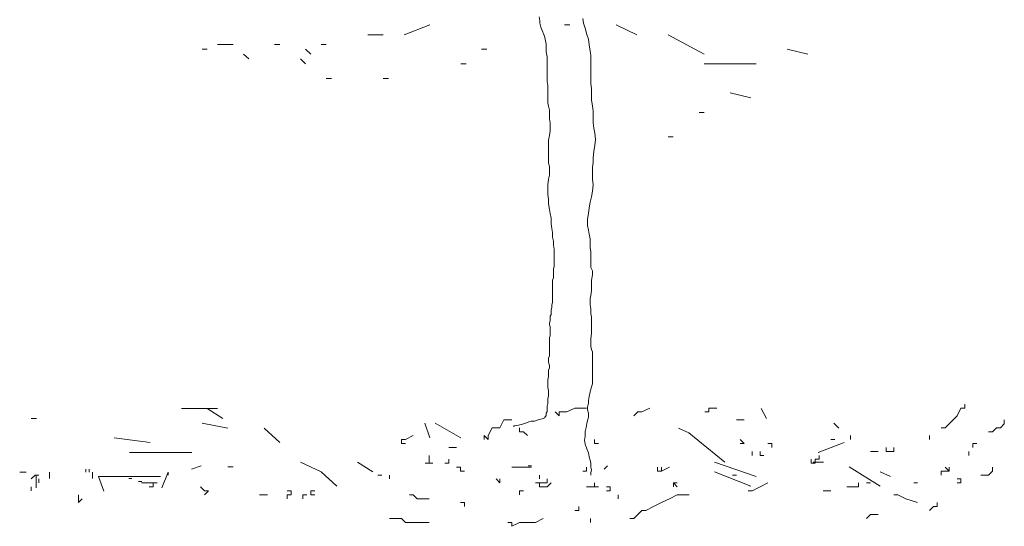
# Model space of a CAD drawing. Extents: x 12.9 to 34.2, y -51.7 to -4.
# Tile 55 of 75: x 15.9 to 18, y -9.1 to -8. Entities that reach past the tile are written whole.
import ezdxf

# ---------------------------------------------------------------- set-up
doc = ezdxf.new("R2010")
doc.units = 0
doc.header["$MEASUREMENT"] = 0
doc.layers.add('AST', color=44, linetype='CONTINUOUS', lineweight=18)
doc.layers.add('BLÄTTER', color=64, linetype='CONTINUOUS', lineweight=13)

msp = doc.modelspace()

# ---------------------------------------------------------------- linework, layer by layer
at = {"layer": 'AST'}
for p, q in [((16.99946, -7.98452), (17.0012, -7.99319)), ((17.0012, -7.99319), (17.0012, -7.99839)), ((17.0012, -7.99839), (17.00293, -8.00706)), ((17.00293, -8.00706), (17.0064, -8.01399)), ((17.09483, -7.98798), (17.09656, -7.99839)), ((17.09656, -7.99839), (17.10003, -8.00879)), ((17.0064, -8.01399), (17.00987, -8.02266)), ((17.00987, -8.02266), (17.0116, -8.0296)), ((17.10003, -8.00879), (17.1035, -8.02266)), ((17.1035, -8.02266), (17.10697, -8.03307)), ((17.0116, -8.0296), (17.01333, -8.03653)), ((17.01333, -8.03653), (17.01507, -8.04347)), ((17.01507, -8.04347), (17.01507, -8.05214)), ((17.10697, -8.03307), (17.1087, -8.0452)), ((17.1087, -8.0452), (17.11043, -8.05907)), ((17.01507, -8.05214), (17.01507, -8.06081)), ((17.01507, -8.06081), (17.0168, -8.07121)), ((17.0168, -8.07121), (17.0168, -8.07815)), ((17.11043, -8.05907), (17.11217, -8.06774)), ((17.11217, -8.06774), (17.11217, -8.07815)), ((17.0168, -8.07815), (17.0168, -8.08682)), ((17.0168, -8.08682), (17.0168, -8.09549)), ((17.11217, -8.07815), (17.11217, -8.09375)), ((17.0168, -8.09549), (17.0168, -8.10416)), ((17.0168, -8.10416), (17.0168, -8.11109)), ((17.0168, -8.11109), (17.0168, -8.11803)), ((17.11217, -8.09375), (17.11217, -8.10416)), ((17.11217, -8.10416), (17.11217, -8.11629)), ((17.0168, -8.11803), (17.0168, -8.12496)), ((17.0168, -8.12496), (17.01854, -8.13363)), ((17.01854, -8.13363), (17.01854, -8.14057)), ((17.11217, -8.11629), (17.11217, -8.13016)), ((17.11217, -8.13016), (17.1139, -8.14057)), ((17.01854, -8.14057), (17.01854, -8.1475)), ((17.01854, -8.1475), (17.01854, -8.15444)), ((17.01854, -8.15444), (17.01854, -8.16311)), ((17.1139, -8.14057), (17.1139, -8.1527)), ((17.1139, -8.1527), (17.1139, -8.16484)), ((17.01854, -8.16311), (17.01854, -8.17178)), ((17.01854, -8.17178), (17.02027, -8.17871)), ((17.02027, -8.17871), (17.022, -8.18738)), ((17.1139, -8.16484), (17.11563, -8.17871)), ((17.11563, -8.17871), (17.11737, -8.18912)), ((17.022, -8.18738), (17.022, -8.19605)), ((17.022, -8.19605), (17.022, -8.20646)), ((17.11737, -8.18912), (17.11737, -8.19952)), ((17.11737, -8.19952), (17.11737, -8.21513)), ((17.022, -8.20646), (17.02374, -8.21513)), ((17.02374, -8.21513), (17.02374, -8.22379)), ((17.11737, -8.21513), (17.1191, -8.22726)), ((17.022, -8.24287), (17.02027, -8.25327)), ((17.02374, -8.23246), (17.022, -8.24287)), ((17.02374, -8.22379), (17.02374, -8.23246)), ((17.1191, -8.22726), (17.12084, -8.23767)), ((17.12084, -8.23767), (17.12257, -8.25154)), ((17.02027, -8.25327), (17.02027, -8.26194)), ((17.02027, -8.26194), (17.02027, -8.26888)), ((17.12084, -8.26367), (17.1191, -8.27755)), ((17.12257, -8.25154), (17.12084, -8.26367)), ((17.02027, -8.26888), (17.02027, -8.27928)), ((17.02027, -8.27928), (17.02027, -8.28968)), ((17.1191, -8.27755), (17.11737, -8.29142)), ((17.02027, -8.28968), (17.02027, -8.29662)), ((17.02027, -8.29662), (17.02027, -8.30355)), ((17.02027, -8.30355), (17.022, -8.31049)), ((17.11737, -8.30182), (17.11563, -8.31222)), ((17.11737, -8.29142), (17.11737, -8.30182)), ((17.022, -8.31049), (17.022, -8.32089)), ((17.022, -8.32089), (17.022, -8.32956)), ((17.11563, -8.31222), (17.11563, -8.32609)), ((17.11563, -8.32609), (17.11563, -8.33823)), ((17.02027, -8.33823), (17.01854, -8.35037)), ((17.01854, -8.35037), (17.01854, -8.36077)), ((17.022, -8.32956), (17.02027, -8.33823)), ((17.11563, -8.33823), (17.11737, -8.35037)), ((17.11737, -8.35037), (17.11563, -8.36424)), ((17.01854, -8.36077), (17.01854, -8.37118)), ((17.01854, -8.37118), (17.02027, -8.38158)), ((17.11563, -8.36424), (17.1139, -8.37638)), ((17.02027, -8.38158), (17.02027, -8.39198)), ((17.02027, -8.39198), (17.022, -8.40412)), ((17.11043, -8.38851), (17.1087, -8.40065)), ((17.1139, -8.37638), (17.11043, -8.38851)), ((17.022, -8.40412), (17.02374, -8.41279)), ((17.02374, -8.41279), (17.02547, -8.42319)), ((17.10697, -8.41279), (17.10523, -8.42493)), ((17.1087, -8.40065), (17.10697, -8.41279)), ((17.02547, -8.42319), (17.02547, -8.43533)), ((17.02547, -8.43533), (17.02721, -8.44573)), ((17.10523, -8.42493), (17.10523, -8.4388)), ((17.02721, -8.44573), (17.02894, -8.4544)), ((17.02894, -8.4544), (17.02894, -8.46481)), ((17.10523, -8.4388), (17.10697, -8.4492)), ((17.10697, -8.4492), (17.1087, -8.45787)), ((17.1087, -8.45787), (17.11043, -8.46827)), ((17.02894, -8.46481), (17.03067, -8.47348)), ((17.03067, -8.47348), (17.03067, -8.48215)), ((17.11043, -8.46827), (17.11043, -8.47868)), ((17.11043, -8.47868), (17.11043, -8.48735)), ((17.03067, -8.48215), (17.03241, -8.49081)), ((17.03241, -8.49081), (17.03241, -8.49775)), ((17.03241, -8.49775), (17.03241, -8.50469)), ((17.11043, -8.48735), (17.11217, -8.49602)), ((17.11217, -8.49602), (17.11217, -8.50642)), ((17.03241, -8.50469), (17.03241, -8.51162)), ((17.03241, -8.51162), (17.03241, -8.51856)), ((17.03241, -8.51856), (17.03241, -8.52376)), ((17.11217, -8.50642), (17.11217, -8.51682)), ((17.11217, -8.51682), (17.11217, -8.52376)), ((17.03241, -8.52896), (17.03067, -8.53243)), ((17.03067, -8.53243), (17.03067, -8.53763)), ((17.03067, -8.53763), (17.03067, -8.5411)), ((17.03067, -8.5411), (17.03067, -8.54803)), ((17.03241, -8.52376), (17.03241, -8.52896)), ((17.11217, -8.52376), (17.11217, -8.53069)), ((17.11217, -8.53069), (17.11563, -8.53763)), ((17.11563, -8.53763), (17.11563, -8.5463)), ((17.03067, -8.55324), (17.02894, -8.55844)), ((17.02894, -8.55844), (17.02894, -8.56364)), ((17.02894, -8.56364), (17.02894, -8.56711)), ((17.03067, -8.54803), (17.03067, -8.55324)), ((17.11563, -8.5463), (17.1139, -8.55844)), ((17.1139, -8.55844), (17.1139, -8.56537)), ((17.1139, -8.56537), (17.1139, -8.57231)), ((17.02894, -8.56711), (17.02894, -8.57231)), ((17.02894, -8.57231), (17.02894, -8.57751)), ((17.02894, -8.57751), (17.02894, -8.58445)), ((17.02894, -8.58445), (17.02894, -8.58965)), ((17.1139, -8.58098), (17.11217, -8.59138)), ((17.1139, -8.57231), (17.1139, -8.58098)), ((17.02894, -8.60699), (17.02721, -8.61219)), ((17.02894, -8.58965), (17.02894, -8.59485)), ((17.02894, -8.59485), (17.02894, -8.59832)), ((17.02894, -8.59832), (17.02894, -8.60352)), ((17.02894, -8.60352), (17.02894, -8.60699)), ((17.11217, -8.59138), (17.11043, -8.59832)), ((17.11043, -8.59832), (17.11043, -8.60525)), ((17.11043, -8.60525), (17.11043, -8.61219)), ((17.02721, -8.61739), (17.02547, -8.62259)), ((17.02547, -8.62259), (17.02547, -8.62779)), ((17.02547, -8.62779), (17.02547, -8.63299)), ((17.02721, -8.61219), (17.02721, -8.61739)), ((17.11043, -8.61219), (17.11217, -8.62086)), ((17.11217, -8.62086), (17.11217, -8.63126)), ((17.02374, -8.64687), (17.022, -8.65207)), ((17.02547, -8.63299), (17.02374, -8.63646)), ((17.02374, -8.63646), (17.02374, -8.63993)), ((17.02374, -8.63993), (17.02374, -8.6434)), ((17.02374, -8.6434), (17.02374, -8.64687)), ((17.11217, -8.63126), (17.1139, -8.6382)), ((17.1139, -8.6382), (17.1139, -8.64687)), ((17.1139, -8.64687), (17.1139, -8.65727)), ((17.022, -8.65207), (17.022, -8.65554)), ((17.022, -8.65554), (17.02374, -8.659)), ((17.02374, -8.659), (17.02374, -8.6642)), ((17.02374, -8.6642), (17.02374, -8.66941)), ((17.02374, -8.66941), (17.02374, -8.67287)), ((17.1139, -8.65727), (17.1139, -8.66767)), ((17.1139, -8.66767), (17.1139, -8.67461)), ((17.02374, -8.67981), (17.022, -8.68328)), ((17.022, -8.68328), (17.022, -8.68848)), ((17.022, -8.68848), (17.022, -8.69541)), ((17.02374, -8.67287), (17.02374, -8.67634)), ((17.02374, -8.67634), (17.02374, -8.67981)), ((17.1139, -8.67461), (17.11217, -8.68501)), ((17.11217, -8.68501), (17.11217, -8.69368)), ((17.11217, -8.69368), (17.11217, -8.70235)), ((17.022, -8.69541), (17.022, -8.70062)), ((17.022, -8.70062), (17.022, -8.70582)), ((17.022, -8.70582), (17.022, -8.71102)), ((17.022, -8.71102), (17.022, -8.71449)), ((17.022, -8.71449), (17.022, -8.71969)), ((17.11217, -8.70235), (17.1139, -8.70929)), ((17.1139, -8.70929), (17.11563, -8.71449)), ((17.11563, -8.71449), (17.11563, -8.72142)), ((17.022, -8.72316), (17.02027, -8.72836)), ((17.02027, -8.72836), (17.02027, -8.73183)), ((17.02027, -8.73183), (17.02027, -8.73703)), ((17.02027, -8.73703), (17.022, -8.74396)), ((17.022, -8.71969), (17.022, -8.72316)), ((17.11563, -8.72142), (17.11563, -8.72662)), ((17.11563, -8.72662), (17.11563, -8.73529)), ((17.11563, -8.73529), (17.11563, -8.7405)), ((17.022, -8.74917), (17.02027, -8.75437)), ((17.02027, -8.75437), (17.02027, -8.75957)), ((17.022, -8.74396), (17.022, -8.74917)), ((17.11563, -8.7405), (17.11563, -8.7457)), ((17.11563, -8.7457), (17.11563, -8.75263)), ((17.11563, -8.75263), (17.11563, -8.75784)), ((17.11563, -8.75784), (17.11563, -8.76304)), ((17.02027, -8.76824), (17.01854, -8.77517)), ((17.01854, -8.77517), (17.01854, -8.78211)), ((17.02027, -8.75957), (17.02027, -8.76304)), ((17.02027, -8.76304), (17.02027, -8.76824)), ((17.11563, -8.76304), (17.11563, -8.76997)), ((17.11563, -8.76997), (17.11563, -8.77691)), ((17.11563, -8.77691), (17.11563, -8.78384)), ((17.01854, -8.78211), (17.01854, -8.78731)), ((17.01854, -8.78731), (17.01854, -8.79251)), ((17.01854, -8.79251), (17.02027, -8.79771)), ((17.02027, -8.79771), (17.02027, -8.80118)), ((17.02027, -8.80118), (17.02027, -8.80465)), ((17.11043, -8.80118), (17.1087, -8.81159)), ((17.11217, -8.79598), (17.11043, -8.80118)), ((17.1139, -8.79078), (17.11217, -8.79598)), ((17.11563, -8.78384), (17.1139, -8.79078)), ((17.02027, -8.80985), (17.01854, -8.81679)), ((17.01854, -8.81679), (17.01854, -8.82199)), ((17.01854, -8.82199), (17.01854, -8.82719)), ((17.02027, -8.80465), (17.02027, -8.80985)), ((17.1087, -8.81159), (17.10697, -8.82026)), ((17.10697, -8.82026), (17.10697, -8.82719)), ((17.01854, -8.82719), (17.0168, -8.83239)), ((17.0168, -8.83239), (17.0168, -8.83586)), ((17.0168, -8.83586), (17.0168, -8.84106)), ((17.0168, -8.84106), (17.0168, -8.84453)), ((17.06014, -8.84537), (17.07732, -8.83678)), ((17.07732, -8.83678), (17.10309, -8.83678)), ((17.10697, -8.82719), (17.10523, -8.83413)), ((17.10523, -8.83413), (17.10523, -8.84106)), ((17.10523, -8.84106), (17.10697, -8.848)), ((16.9141, -8.87974), (16.92269, -8.86255)), ((16.92269, -8.86255), (16.93987, -8.86255)), ((16.98212, -8.86534), (16.97692, -8.86707)), ((16.98906, -8.86534), (16.98212, -8.86534)), ((16.99946, -8.86187), (16.98906, -8.86534)), ((17.0064, -8.86014), (16.99946, -8.86187)), ((17.0116, -8.8584), (17.0064, -8.86014)), ((17.01333, -8.85493), (17.0116, -8.85667)), ((17.0116, -8.85667), (17.0116, -8.8584)), ((17.01507, -8.8532), (17.01333, -8.85493)), ((17.0168, -8.84453), (17.01507, -8.848)), ((17.01507, -8.848), (17.01507, -8.8532)), ((17.03437, -8.84537), (17.04296, -8.85396)), ((17.04296, -8.85396), (17.04296, -8.84537)), ((17.04296, -8.84537), (17.05155, -8.84537)), ((17.05155, -8.84537), (17.06014, -8.84537)), ((17.10523, -8.8636), (17.1035, -8.87054)), ((17.10697, -8.85667), (17.10523, -8.8636)), ((17.10697, -8.848), (17.10697, -8.85667)), ((16.88833, -8.89692), (16.89692, -8.87974)), ((16.89692, -8.87974), (16.9141, -8.87974)), ((16.94571, -8.87574), (16.94398, -8.87574)), ((16.94398, -8.87574), (16.94398, -8.87747)), ((16.95438, -8.87401), (16.94571, -8.87574)), ((16.96305, -8.87227), (16.95438, -8.87401)), ((16.95705, -8.88833), (16.95705, -8.87974)), ((16.97172, -8.8688), (16.96305, -8.87227)), ((16.97692, -8.86707), (16.97172, -8.8688)), ((17.10176, -8.87921), (17.10003, -8.88788)), ((17.1035, -8.87054), (17.10176, -8.87921)), ((16.87974, -8.90551), (16.87974, -8.89692)), ((16.87974, -8.89692), (16.88833, -8.90551)), ((16.88833, -8.90551), (16.88833, -8.89692)), ((16.96564, -8.88833), (16.95705, -8.88833)), ((16.97423, -8.89692), (16.96564, -8.88833)), ((17.10003, -8.89828), (17.0983, -8.90695)), ((17.0983, -8.90695), (17.10003, -8.91562)), ((17.10003, -8.88788), (17.10003, -8.89828)), ((17.12027, -8.9141), (17.12027, -8.90551)), ((17.10003, -8.91562), (17.1035, -8.92602)), ((17.1035, -8.92602), (17.10697, -8.93469)), ((17.10697, -8.93469), (17.1087, -8.94336)), ((17.1087, -8.94336), (17.11043, -8.9503)), ((17.11043, -8.9503), (17.11217, -8.95723)), ((17.10309, -8.97423), (17.10309, -8.96564)), ((17.11217, -8.95723), (17.11217, -8.9659)), ((17.11217, -8.9659), (17.1139, -8.9711)), ((17.1139, -8.9711), (17.11217, -8.97804)), ((17.0945, -8.97423), (17.10309, -8.97423)), ((17.11217, -8.97804), (17.11217, -8.98151)), ((17.11217, -8.98151), (17.11217, -8.98324))]:
    msp.add_line(p, q, dxfattribs=at)
at = {"layer": 'BLÄTTER'}
for p, q in [((16.70488, -8.02325), (16.76133, -8.0021)), ((17.05478, -8.0021), (17.06608, -8.0021)), ((17.16768, -8.0021), (17.21283, -8.02325)), ((16.62583, -8.02325), (16.65973, -8.02325)), ((17.28053, -8.02325), (17.35958, -8.0656)), ((16.29848, -8.04445), (16.33238, -8.04445)), ((16.42268, -8.04445), (16.43398, -8.04445)), ((16.52428, -8.04445), (16.53553, -8.04445)), ((16.26463, -8.055), (16.27593, -8.055)), ((16.35493, -8.0656), (16.36623, -8.0762)), ((16.49038, -8.055), (16.50168, -8.0656)), ((16.87418, -8.055), (16.88548, -8.055)), ((17.54018, -8.055), (17.58533, -8.0656)), ((16.47913, -8.0762), (16.49038, -8.08675)), ((16.82903, -8.08675), (16.84033, -8.08675)), ((17.35958, -8.08675), (17.47243, -8.08675)), ((16.53553, -8.1185), (16.54683, -8.1185)), ((16.65973, -8.1185), (16.67098, -8.1185)), ((17.41598, -8.15025), (17.46113, -8.16085)), ((17.34828, -8.1926), (17.35958, -8.1926)), ((17.28053, -8.2455), (17.29183, -8.2455)), ((16.21948, -8.8381), (16.29848, -8.8381)), ((16.27593, -8.8381), (16.30978, -8.85925)), ((17.22336, -8.84537), (17.24054, -8.83678)), ((17.3694, -8.84537), (17.3694, -8.83678)), ((17.3694, -8.83678), (17.38658, -8.83678)), ((17.48373, -8.8381), (17.49503, -8.85925)), ((17.91062, -8.85396), (17.91921, -8.83678)), ((17.91921, -8.83678), (17.9278, -8.83678)), ((17.9278, -8.83678), (17.9278, -8.82819)), ((15.90343, -8.85925), (15.89213, -8.85925)), ((17.20618, -8.85396), (17.21477, -8.84537)), ((17.21477, -8.84537), (17.22336, -8.84537)), ((17.36081, -8.84537), (17.3694, -8.84537)), ((17.42954, -8.86255), (17.43813, -8.86255)), ((17.43813, -8.86255), (17.44672, -8.86255)), ((17.89343, -8.87114), (17.90203, -8.86255)), ((17.90203, -8.86255), (17.91062, -8.85396)), ((18.0137, -8.87114), (18.0137, -8.86255)), ((16.26463, -8.86985), (16.32108, -8.88045)), ((16.40008, -8.88045), (16.43398, -8.9122)), ((16.75003, -8.86985), (16.76133, -8.9016)), ((16.77258, -8.86985), (16.82903, -8.9016)), ((17.30313, -8.88045), (17.32568, -8.891)), ((17.64178, -8.86985), (17.65303, -8.88045)), ((17.87625, -8.87974), (17.88484, -8.87974)), ((17.88484, -8.87974), (17.89343, -8.87114)), ((17.98793, -8.88833), (17.99652, -8.87974)), ((17.99652, -8.87974), (18.00511, -8.87974)), ((18.00511, -8.87974), (18.0137, -8.87114)), ((16.07273, -8.9016), (16.15178, -8.9122)), ((16.69933, -8.9141), (16.69933, -8.90551)), ((16.69933, -8.90551), (16.70792, -8.90551)), ((16.70792, -8.90551), (16.7251, -8.89692)), ((17.32568, -8.891), (17.40473, -8.9545)), ((17.44672, -8.9141), (17.43813, -8.90551)), ((17.63571, -8.90551), (17.64431, -8.90551)), ((17.67867, -8.90551), (17.67867, -8.89692)), ((17.67867, -8.89692), (17.67867, -8.90551)), ((17.67867, -8.90551), (17.67867, -8.89692)), ((17.85048, -8.90551), (17.85048, -8.89692)), ((17.85048, -8.89692), (17.85048, -8.90551)), ((17.97934, -8.88833), (17.98793, -8.88833)), ((16.70792, -8.9141), (16.69933, -8.9141)), ((16.81101, -8.92269), (16.80242, -8.92269)), ((16.8196, -8.92269), (16.81101, -8.92269)), ((17.12886, -8.9141), (17.12027, -8.9141)), ((17.43813, -8.9141), (17.44672, -8.9141)), ((17.50685, -8.9141), (17.49826, -8.9141)), ((17.50685, -8.9141), (17.50685, -8.92269)), ((17.50685, -8.92269), (17.50685, -8.9141)), ((17.60788, -8.93335), (17.66433, -8.9122)), ((17.75598, -8.93128), (17.75598, -8.92269)), ((17.75598, -8.92269), (17.75598, -8.93128)), ((17.77317, -8.93128), (17.77317, -8.92269)), ((17.94498, -8.92269), (17.94498, -8.9141)), ((17.94498, -8.9141), (17.95357, -8.9141)), ((16.10663, -8.93335), (16.15178, -8.93335)), ((16.15178, -8.93335), (16.24208, -8.93335)), ((16.75947, -8.94846), (16.75947, -8.93987)), ((16.75947, -8.95705), (16.75947, -8.94846)), ((16.80242, -8.95705), (16.80242, -8.94846)), ((17.4639, -8.93987), (17.4639, -8.93128)), ((17.4639, -8.93128), (17.4639, -8.93987)), ((17.4639, -8.93987), (17.4639, -8.93128)), ((17.48108, -8.93987), (17.48108, -8.93128)), ((17.48108, -8.93987), (17.48967, -8.93987)), ((17.48967, -8.93987), (17.48108, -8.93987)), ((17.59276, -8.94846), (17.59276, -8.95705)), ((17.60135, -8.95705), (17.60135, -8.94846)), ((17.60135, -8.94846), (17.60994, -8.94846)), ((17.60994, -8.94846), (17.60994, -8.93987)), ((17.72162, -8.93128), (17.73021, -8.93128)), ((17.73021, -8.93128), (17.7388, -8.93128)), ((17.7388, -8.93128), (17.73021, -8.93128)), ((17.73021, -8.93128), (17.7388, -8.93128)), ((17.75598, -8.93128), (17.76457, -8.93128)), ((17.76457, -8.93128), (17.77317, -8.93128)), ((17.93639, -8.93987), (17.93639, -8.93128)), ((16.01098, -8.9766), (16.01098, -8.96985)), ((16.01818, -8.9766), (16.01818, -8.96985)), ((16.24138, -8.96985), (16.26298, -8.9631)), ((16.32108, -8.9651), (16.33238, -8.9651)), ((16.47913, -8.9545), (16.52428, -8.97565)), ((16.60328, -8.9545), (16.63713, -8.97565)), ((16.75087, -8.95705), (16.75947, -8.95705)), ((16.75947, -8.95705), (16.76806, -8.95705)), ((16.76806, -8.95705), (16.75947, -8.95705)), ((16.79383, -8.95705), (16.80242, -8.95705)), ((16.82819, -8.96564), (16.8196, -8.96564)), ((16.82819, -8.97423), (16.82819, -8.96564)), ((16.94846, -8.96564), (16.93987, -8.96564)), ((16.95705, -8.96564), (16.94846, -8.96564)), ((16.96564, -8.96564), (16.95705, -8.96564)), ((16.97423, -8.96564), (16.96564, -8.96564)), ((16.98282, -8.96564), (16.97423, -8.96564)), ((16.97583, -8.9631), (16.98303, -8.9631)), ((17.14148, -8.96985), (17.14868, -8.9631)), ((17.25772, -8.97423), (17.25772, -8.96564)), ((17.2835, -8.96564), (17.26632, -8.97423)), ((17.26632, -8.97423), (17.26632, -8.96564)), ((17.26632, -8.96564), (17.26632, -8.97423)), ((17.38213, -8.9545), (17.47243, -8.98625)), ((17.59276, -8.95705), (17.60135, -8.95705)), ((17.59663, -8.9545), (17.61918, -8.9545)), ((17.67563, -8.9651), (17.74333, -9.0074)), ((17.89343, -8.97423), (17.88484, -8.96564)), ((17.89343, -8.97423), (17.89343, -8.96564)), ((17.89343, -8.96564), (17.89343, -8.97423)), ((17.98793, -8.97423), (17.98793, -8.96564)), ((15.86698, -8.9766), (15.88138, -8.9766)), ((15.89181, -8.99141), (15.9004, -8.98282)), ((15.9004, -8.98282), (15.90899, -8.98282)), ((15.90298, -9.01035), (15.90298, -8.98335)), ((15.90899, -9), (15.90899, -8.99141)), ((15.90899, -8.99141), (15.90899, -9)), ((15.90899, -9), (15.90899, -8.99141)), ((15.93178, -8.9901), (15.93178, -8.9766)), ((16.02538, -8.9901), (16.02538, -8.9766)), ((16.05018, -9.018), (16.03888, -8.98625)), ((16.03888, -8.98625), (16.17433, -8.98625)), ((16.10458, -8.9901), (16.11178, -8.9901)), ((16.17658, -9.01035), (16.19098, -8.9766)), ((16.19098, -8.98335), (16.19098, -8.9766)), ((16.52428, -8.97565), (16.55813, -9.0074)), ((16.64779, -8.98282), (16.65638, -8.98282)), ((16.65638, -8.98282), (16.64779, -8.98282)), ((16.67356, -8.99141), (16.67356, -8.98282)), ((16.67356, -8.98282), (16.67356, -8.99141)), ((16.67356, -8.99141), (16.67356, -8.98282)), ((16.82819, -8.97423), (16.83678, -8.97423)), ((16.83678, -8.97423), (16.82819, -8.97423)), ((16.90551, -8.99141), (16.9141, -9)), ((16.9141, -9), (16.9141, -8.99141)), ((17, -8.99141), (17, -8.98282)), ((17.01719, -9), (17.01719, -8.99141)), ((17.01719, -8.99141), (17.01719, -9)), ((17.01719, -9), (17.01719, -8.99141)), ((17.26632, -8.97423), (17.25772, -8.97423)), ((17.38213, -8.97565), (17.46113, -9.0074)), ((17.42954, -8.98282), (17.42095, -8.98282)), ((17.74333, -8.97565), (17.76593, -8.98625)), ((17.87625, -8.98282), (17.87625, -8.97423)), ((17.87625, -8.97423), (17.88484, -8.97423)), ((17.88484, -8.97423), (17.89343, -8.97423)), ((17.91921, -8.99141), (17.91062, -8.99141)), ((17.91921, -9), (17.91921, -8.99141)), ((17.96216, -8.98282), (17.97934, -8.98282)), ((17.97934, -8.98282), (17.98793, -8.97423)), ((15.89181, -9.01719), (15.89181, -9.0086)), ((16.13338, -8.99685), (16.12618, -8.99685)), ((16.14094, -9), (16.13235, -9)), ((16.15812, -9), (16.14094, -9)), ((16.14953, -9.0086), (16.15812, -9.0086)), ((16.15812, -9.0086), (16.15812, -9)), ((16.15812, -9), (16.16671, -9)), ((16.16671, -9), (16.15812, -9)), ((16.2698, -9.01719), (16.26121, -9.0086)), ((17, -9), (16.99141, -9)), ((17, -9), (17.01719, -9)), ((17, -9.0086), (17, -9)), ((17.0086, -9.0086), (17, -9.0086)), ((17.01719, -9.0086), (17.0086, -9.0086)), ((17.02578, -9), (17.01719, -9.0086)), ((17.10309, -9.0086), (17.12027, -9.0086)), ((17.12027, -9.0086), (17.12027, -9)), ((17.12027, -9.0086), (17.12886, -9.0086)), ((17.12886, -9.0086), (17.12027, -9.0086)), ((17.15464, -9.0086), (17.14605, -9.0086)), ((17.15464, -9.01719), (17.15464, -9.0086)), ((17.30068, -9), (17.29209, -9)), ((17.29209, -9), (17.29209, -9.0086)), ((17.29209, -9.0086), (17.29209, -9)), ((17.29209, -9), (17.30068, -9.0086)), ((17.30068, -9.0086), (17.29209, -9)), ((17.4639, -9.01719), (17.48108, -9.0086)), ((17.48108, -9.0086), (17.49826, -9)), ((17.67008, -9.0086), (17.67867, -9.0086)), ((17.67867, -9.0086), (17.68726, -9.0086)), ((17.68726, -9.0086), (17.69585, -9.0086)), ((17.69585, -9.0086), (17.69585, -9)), ((17.71303, -9), (17.72162, -9)), ((17.81612, -9), (17.82471, -9)), ((17.91062, -9), (17.91921, -9)), ((15.9949, -9.03437), (15.9949, -9.02578)), ((15.9949, -9.02578), (15.9949, -9.03437)), ((15.9949, -9.03437), (15.9949, -9.02578)), ((15.9949, -9.03437), (15.9949, -9.04296)), ((15.9949, -9.04296), (16.00349, -9.03437)), ((16.2698, -9.02578), (16.27839, -9.01719)), ((16.27839, -9.01719), (16.2698, -9.01719)), ((16.39007, -9.02578), (16.39866, -9.02578)), ((16.39866, -9.02578), (16.40725, -9.02578)), ((16.40725, -9.02578), (16.39866, -9.02578)), ((16.45879, -9.01719), (16.4502, -9.01719)), ((16.4502, -9.03437), (16.4502, -9.02578)), ((16.4502, -9.02578), (16.45879, -9.02578)), ((16.45879, -9.02578), (16.45879, -9.01719)), ((16.48456, -9.02578), (16.48456, -9.03437)), ((16.48456, -9.03437), (16.48456, -9.02578)), ((16.48456, -9.02578), (16.49315, -9.02578)), ((16.49315, -9.02578), (16.48456, -9.02578)), ((16.50175, -9.02578), (16.50175, -9.01719)), ((16.50175, -9.01719), (16.51034, -9.01719)), ((16.51034, -9.02578), (16.50175, -9.02578)), ((16.7251, -9.02578), (16.71651, -9.02578)), ((16.73369, -9.03437), (16.7251, -9.02578)), ((16.74228, -9.03437), (16.73369, -9.03437)), ((16.75947, -9.03437), (16.74228, -9.03437)), ((16.96564, -9.01719), (16.95705, -9.01719)), ((16.95705, -9.01719), (16.95705, -9.02578)), ((17.14605, -9.01719), (17.15464, -9.01719)), ((17.17182, -9.02578), (17.17182, -9.03437)), ((17.17182, -9.03437), (17.17182, -9.02578)), ((17.17182, -9.02578), (17.17182, -9.03437)), ((17.17182, -9.03437), (17.17182, -9.02578)), ((17.17182, -9.02578), (17.17182, -9.03437)), ((17.17182, -9.03437), (17.17182, -9.02578)), ((17.26632, -9.04296), (17.2835, -9.03437)), ((17.2835, -9.03437), (17.30068, -9.02578)), ((17.30068, -9.02578), (17.32645, -9.02578)), ((17.45531, -9.01719), (17.4639, -9.01719)), ((17.61853, -9.01719), (17.63571, -9.01719)), ((17.78176, -9.02578), (17.77317, -9.02578)), ((17.79894, -9.03437), (17.78176, -9.02578)), ((17.82471, -9.04296), (17.79894, -9.03437)), ((16.83678, -9.04296), (16.82819, -9.04296)), ((16.83678, -9.05155), (16.83678, -9.04296)), ((17.08591, -9.06014), (17.08591, -9.05155)), ((17.23195, -9.06014), (17.24913, -9.05155)), ((17.24913, -9.05155), (17.26632, -9.04296)), ((17.85048, -9.06014), (17.85907, -9.05155)), ((17.85907, -9.05155), (17.86766, -9.05155)), ((17.86766, -9.05155), (17.86766, -9.04296)), ((16.67356, -9.07732), (16.68215, -9.07732)), ((16.68215, -9.07732), (16.69933, -9.07732)), ((16.69933, -9.07732), (16.70792, -9.08591)), ((16.99141, -9.08591), (17.0086, -9.07732)), ((17.07732, -9.06014), (17.08591, -9.06014)), ((17.11168, -9.08591), (17.11168, -9.07732)), ((17.11168, -9.07732), (17.11168, -9.08591)), ((17.11168, -9.08591), (17.11168, -9.07732)), ((17.19759, -9.07732), (17.20618, -9.07732)), ((17.20618, -9.07732), (17.21477, -9.06873)), ((17.21477, -9.06873), (17.22336, -9.06014)), ((17.22336, -9.06014), (17.23195, -9.06014)), ((17.71303, -9.07732), (17.72162, -9.06873)), ((17.72162, -9.06873), (17.73021, -9.06873)), ((17.73021, -9.06873), (17.7388, -9.06873)), ((16.70792, -9.08591), (16.7251, -9.08591)), ((16.7251, -9.08591), (16.74228, -9.08591)), ((16.74228, -9.08591), (16.75947, -9.08591)), ((16.93128, -9.08591), (16.93987, -9.08591)), ((16.93987, -9.08591), (16.93987, -9.0945)), ((16.93987, -9.0945), (16.93987, -9.08591)), ((16.93987, -9.08591), (16.93987, -9.0945)), ((16.93987, -9.0945), (16.95705, -9.08591)), ((16.95705, -9.08591), (16.97423, -9.08591)), ((16.97423, -9.08591), (16.99141, -9.08591))]:
    msp.add_line(p, q, dxfattribs=at)

doc.saveas('drawing.dxf')
